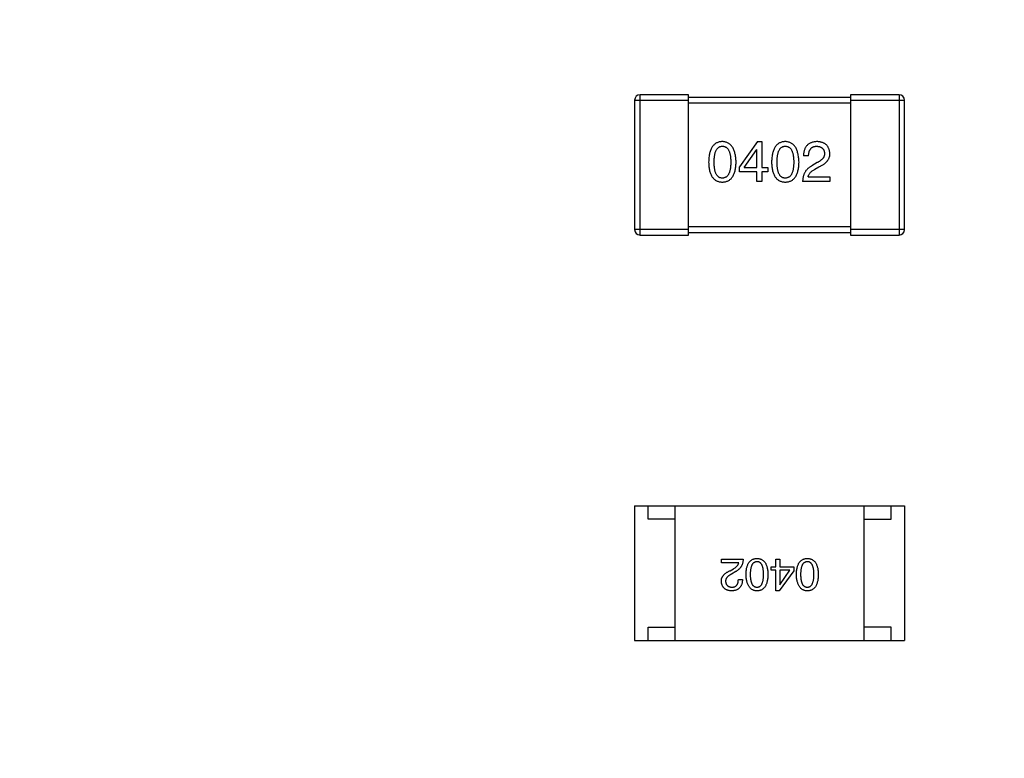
# Model space of a CAD drawing. Header units: millimetres. Extents: x 170 to 326, y 157 to 284.
# Tile 17 of 117: x 234.98 to 238.63, y 222.93 to 225.67. Entities that reach past the tile are written whole.
import ezdxf

# ---------------------------------------------------------------- set-up
doc = ezdxf.new("R2010")
doc.units = ezdxf.units.MM
doc.header["$LTSCALE"] = 30.734
doc.header["$PDMODE"] = 3
doc.header["$PDSIZE"] = 0.3125
doc.layers.get('0').update_dxf_attribs({"linetype": 'CONTINUOUS'})
doc.layers.get('Defpoints').update_dxf_attribs({"linetype": 'CONTINUOUS'})
doc.layers.add('dim', color=6, linetype='CONTINUOUS', lineweight=9)
doc.styles.add('Verdana', font='verdana.ttf', dxfattribs={"height": 2.5})
doc.dimstyles.new('aaaaaaaa 3.0', dxfattribs={"dimtxt": 2.5, "dimasz": 1.5, "dimexe": 1.25, "dimexo": 0.625, "dimtad": 1, "dimdec": 1, "dimzin": 9, "dimdsep": 46, "dimtxsty": 'Verdana', "dimcen": 0, "dimazin": 0, "dimtfac": 1, "dimtofl": 0, "dimtmove": 0, "dimatfit": 3, "dimfxl": 1, "dimlwd": 25, "dimlwe": 25, "dimarcsym": 0})

# ---------------------------------------------------------------- blocks, each defined once
blk = doc.blocks.new('*D18')
at = {"layer": 'Defpoints', "color": 0}
for p in [(225.3984, 231.6515), (245.3985, 231.6513), (245.3985, 205.6798)]:
    blk.add_point(p, dxfattribs=at)
at = {"layer": 'dim', "color": 0, "lineweight": 25}
for p, q in [((225.3984, 231.0265), (225.3984, 204.4298)), ((245.3985, 231.0263), (245.3985, 204.4298)), ((226.8984, 205.6798), (243.8985, 205.6798))]:
    blk.add_line(p, q, dxfattribs=at)
at = {"layer": 'dim', "color": 0}
for points in [[(226.8984, 205.9298), (226.8984, 205.4298), (225.3984, 205.6798)], [(243.8985, 205.4298), (243.8985, 205.9298), (245.3985, 205.6798)]]:
    blk.add_solid(points, dxfattribs=at)
at = {"layer": 'dim', "color": 0, "insert": (235.3985, 207.6069), "char_height": 2.5, "attachment_point": 5, "style": 'Verdana'}
blk.add_mtext('20', dxfattribs=at)

msp = doc.modelspace()

# ---------------------------------------------------------------- linework, layer by layer
at = {"linetype": 'Continuous'}
for p, q in [((237.2576, 225.3687), (237.2576, 224.8887)), ((237.2576, 225.3687), (237.4576, 225.3687)), ((237.2776, 224.8687), (237.2776, 225.3887)), ((237.4576, 225.3887), (237.2776, 225.3887)), ((237.4576, 224.8687), (237.4576, 225.3887)), ((238.0576, 225.3787), (237.4576, 225.3787)), ((237.4576, 225.3587), (238.0576, 225.3587)), ((238.0576, 225.3887), (238.0576, 224.8687)), ((238.2376, 225.3887), (238.0576, 225.3887)), ((238.0576, 225.3687), (238.2576, 225.3687)), ((238.2376, 225.3887), (238.2376, 224.8687)), ((238.2576, 224.8887), (238.2576, 225.3687)), ((237.7131, 225.215), (237.6459, 225.1215)), ((237.7131, 225.215), (237.7287, 225.215)), ((237.7287, 225.215), (237.7287, 225.1191)), ((237.6631, 225.1191), (237.7099, 225.1863)), ((237.7107, 225.1863), (237.7099, 225.1863)), ((237.7107, 225.1191), (237.7107, 225.1863)), ((237.902, 225.1617), (237.8832, 225.1617)), ((237.934, 225.1371), (237.9143, 225.1256)), ((237.6459, 225.1035), (237.6459, 225.1215)), ((237.7107, 225.1035), (237.6459, 225.1035)), ((237.6631, 225.1191), (237.7107, 225.1191)), ((237.7107, 225.0674), (237.7107, 225.1035)), ((237.7287, 225.1191), (237.7508, 225.1191)), ((237.7287, 225.1035), (237.7287, 225.0674)), ((237.7508, 225.1035), (237.7287, 225.1035)), ((237.7508, 225.1191), (237.7508, 225.1035)), ((237.925, 225.1125), (237.9405, 225.1215)), ((237.7287, 225.0674), (237.7107, 225.0674)), ((237.9807, 225.0674), (237.8799, 225.0674)), ((237.9004, 225.0846), (237.9807, 225.0846)), ((237.9807, 225.0846), (237.9807, 225.0674)), ((237.4576, 224.8887), (237.2576, 224.8887)), ((238.0576, 224.8987), (237.4576, 224.8987)), ((238.2576, 224.8887), (238.0576, 224.8887)), ((237.2776, 224.8687), (237.4576, 224.8687)), ((237.4576, 224.8787), (238.0576, 224.8787)), ((238.0576, 224.8687), (238.2376, 224.8687)), ((237.2575, 223.8661), (237.2575, 223.3661)), ((237.2575, 223.8661), (238.2575, 223.8661)), ((237.3075, 223.8161), (237.3075, 223.8661)), ((237.4075, 223.3661), (237.4075, 223.8661)), ((238.1075, 223.3661), (238.1075, 223.8661)), ((238.2075, 223.8161), (238.2075, 223.8661)), ((238.2575, 223.8661), (238.2575, 223.3661)), ((237.4075, 223.8161), (237.3075, 223.8161)), ((238.1075, 223.8161), (238.2075, 223.8161)), ((237.579, 223.6547), (237.579, 223.6685)), ((237.579, 223.6685), (237.6596, 223.6685)), ((237.6432, 223.6547), (237.579, 223.6547)), ((237.7806, 223.6396), (237.7806, 223.6685)), ((237.7806, 223.6685), (237.795, 223.6685)), ((237.795, 223.6685), (237.795, 223.6396)), ((237.6111, 223.6252), (237.6236, 223.6324)), ((237.6321, 223.6219), (237.6164, 223.6127)), ((237.7629, 223.6271), (237.7629, 223.6396)), ((237.7629, 223.6396), (237.7806, 223.6396)), ((237.7806, 223.6271), (237.7629, 223.6271)), ((237.7806, 223.5504), (237.7806, 223.6271)), ((237.8468, 223.6252), (237.793, 223.5504)), ((237.795, 223.6396), (237.8468, 223.6396)), ((237.795, 223.6271), (237.795, 223.5734)), ((237.833, 223.6271), (237.795, 223.6271)), ((237.7957, 223.5734), (237.833, 223.6271)), ((237.8468, 223.6396), (237.8468, 223.6252)), ((237.6419, 223.5931), (237.657, 223.5931)), ((237.795, 223.5734), (237.7957, 223.5734)), ((237.793, 223.5504), (237.7806, 223.5504)), ((237.3075, 223.3661), (237.3075, 223.4161)), ((237.3075, 223.4161), (237.4075, 223.4161)), ((238.2075, 223.4161), (238.1075, 223.4161)), ((238.2075, 223.3661), (238.2075, 223.4161)), ((237.2575, 223.3661), (238.2575, 223.3661))]:
    msp.add_line(p, q, dxfattribs=at)
for centre, start, end in [((237.2776, 225.3687), 90, 180), ((238.2376, 225.3687), 0, 90), ((237.2776, 224.8887), 180, 270), ((238.2376, 224.8887), 270, 0)]:
    msp.add_arc(centre, 0.02, start, end, dxfattribs=at)
for points, knots in [([(237.5826, 225.215), (237.5806, 225.2149), (237.5767, 225.2147), (237.5711, 225.2137), (237.5659, 225.2121), (237.561, 225.21), (237.5564, 225.2073), (237.5523, 225.2039), (237.5486, 225.2), (237.5452, 225.1955), (237.5422, 225.1904), (237.5396, 225.1847), (237.5373, 225.1785), (237.5355, 225.1716), (237.534, 225.1642), (237.5329, 225.1563), (237.5321, 225.1477), (237.5319, 225.1418), (237.5318, 225.1387)], [0, 0, 0, 0, 0.057911, 0.113262, 0.165956, 0.217443, 0.268511, 0.319665, 0.372, 0.426129, 0.483365, 0.543779, 0.607756, 0.676562, 0.749704, 0.827713, 0.911177, 1, 1, 1, 1]), ([(237.6334, 225.1387), (237.6333, 225.1418), (237.6331, 225.1476), (237.6322, 225.1561), (237.631, 225.164), (237.6295, 225.1713), (237.6276, 225.1781), (237.6253, 225.1843), (237.6227, 225.19), (237.6196, 225.1951), (237.6163, 225.1996), (237.6125, 225.2035), (237.6084, 225.2069), (237.604, 225.2097), (237.5991, 225.2119), (237.594, 225.2135), (237.5884, 225.2146), (237.5846, 225.2148), (237.5826, 225.215)], [0, 0, 0, 0, 0.088475, 0.171606, 0.249595, 0.322626, 0.391327, 0.455765, 0.516374, 0.573675, 0.628522, 0.681161, 0.732559, 0.783563, 0.83504, 0.887639, 0.942585, 1, 1, 1, 1]), ([(237.8158, 225.215), (237.8138, 225.2149), (237.8099, 225.2147), (237.8043, 225.2137), (237.799, 225.2121), (237.7941, 225.21), (237.7896, 225.2073), (237.7855, 225.2039), (237.7817, 225.2), (237.7784, 225.1955), (237.7753, 225.1904), (237.7727, 225.1847), (237.7705, 225.1785), (237.7686, 225.1716), (237.7671, 225.1642), (237.766, 225.1563), (237.7653, 225.1477), (237.7651, 225.1418), (237.765, 225.1387)], [0, 0, 0, 0, 0.057911, 0.113262, 0.165956, 0.217443, 0.268511, 0.319665, 0.372, 0.426129, 0.483365, 0.543779, 0.607756, 0.676562, 0.749704, 0.827713, 0.911177, 1, 1, 1, 1]), ([(237.8666, 225.1387), (237.8665, 225.1418), (237.8662, 225.1476), (237.8653, 225.1561), (237.8641, 225.164), (237.8626, 225.1713), (237.8607, 225.1781), (237.8584, 225.1843), (237.8558, 225.19), (237.8528, 225.1951), (237.8494, 225.1996), (237.8457, 225.2035), (237.8416, 225.2069), (237.8371, 225.2097), (237.8323, 225.2119), (237.8271, 225.2135), (237.8216, 225.2146), (237.8177, 225.2148), (237.8158, 225.215)], [0, 0, 0, 0, 0.088475, 0.171606, 0.249595, 0.322626, 0.391327, 0.455765, 0.516374, 0.573675, 0.628522, 0.681161, 0.732559, 0.783563, 0.83504, 0.887639, 0.942585, 1, 1, 1, 1]), ([(237.934, 225.215), (237.932, 225.2149), (237.928, 225.2147), (237.9223, 225.2139), (237.917, 225.2127), (237.9121, 225.2111), (237.9076, 225.2091), (237.9034, 225.2068), (237.8996, 225.2041), (237.8962, 225.2009), (237.8932, 225.1973), (237.8906, 225.1934), (237.8884, 225.1891), (237.8866, 225.1843), (237.8851, 225.1792), (237.884, 225.1737), (237.8834, 225.1678), (237.8832, 225.1638), (237.8832, 225.1617)], [0, 0, 0, 0, 0.07282, 0.141057, 0.2062, 0.267672, 0.326735, 0.383519, 0.439188, 0.494454, 0.549628, 0.605958, 0.66397, 0.72402, 0.787502, 0.854127, 0.925065, 1, 1, 1, 1]), ([(237.9807, 225.1707), (237.9806, 225.1724), (237.9803, 225.1757), (237.9795, 225.1805), (237.9784, 225.185), (237.9769, 225.1891), (237.9752, 225.193), (237.9731, 225.1966), (237.9706, 225.1998), (237.9679, 225.2027), (237.9647, 225.2053), (237.9613, 225.2077), (237.9576, 225.2097), (237.9535, 225.2114), (237.949, 225.2127), (237.9443, 225.2138), (237.9393, 225.2146), (237.9358, 225.2148), (237.934, 225.215)], [0, 0, 0, 0, 0.070688, 0.137741, 0.201612, 0.262778, 0.321223, 0.378455, 0.434411, 0.490146, 0.546362, 0.603392, 0.662208, 0.723401, 0.787372, 0.85442, 0.925153, 1, 1, 1, 1]), ([(237.5523, 225.1387), (237.5523, 225.1411), (237.5524, 225.1457), (237.5527, 225.1524), (237.5533, 225.1587), (237.5541, 225.1644), (237.5552, 225.1697), (237.5564, 225.1746), (237.558, 225.179), (237.5598, 225.1829), (237.5618, 225.1864), (237.564, 225.1895), (237.5665, 225.192), (237.5693, 225.1941), (237.5723, 225.1958), (237.5755, 225.1969), (237.579, 225.1976), (237.5814, 225.1977), (237.5826, 225.1978)], [0, 0, 0, 0, 0.096452, 0.187278, 0.271765, 0.350519, 0.423437, 0.491321, 0.554011, 0.612224, 0.666281, 0.717003, 0.764884, 0.811423, 0.856783, 0.902993, 0.950236, 1, 1, 1, 1]), ([(237.5826, 225.1978), (237.5839, 225.1977), (237.5863, 225.1976), (237.5899, 225.1969), (237.5932, 225.1958), (237.5963, 225.1941), (237.5991, 225.192), (237.6017, 225.1895), (237.604, 225.1864), (237.6061, 225.183), (237.6079, 225.179), (237.6095, 225.1746), (237.6108, 225.1697), (237.6119, 225.1644), (237.6127, 225.1587), (237.6133, 225.1524), (237.6137, 225.1457), (237.6137, 225.1411), (237.6138, 225.1387)], [0, 0, 0, 0, 0.050604, 0.098688, 0.145699, 0.191791, 0.238625, 0.286717, 0.337546, 0.391814, 0.449755, 0.512106, 0.579685, 0.652048, 0.730262, 0.814146, 0.904281, 1, 1, 1, 1]), ([(237.7854, 225.1387), (237.7855, 225.1411), (237.7855, 225.1457), (237.7859, 225.1524), (237.7864, 225.1587), (237.7872, 225.1644), (237.7884, 225.1697), (237.7896, 225.1746), (237.7911, 225.179), (237.7929, 225.1829), (237.7949, 225.1864), (237.7972, 225.1895), (237.7997, 225.192), (237.8024, 225.1941), (237.8054, 225.1958), (237.8087, 225.1969), (237.8122, 225.1976), (237.8145, 225.1977), (237.8158, 225.1978)], [0, 0, 0, 0, 0.096452, 0.187278, 0.271765, 0.350519, 0.423437, 0.491321, 0.554011, 0.612224, 0.666281, 0.717003, 0.764884, 0.811423, 0.856783, 0.902993, 0.950236, 1, 1, 1, 1]), ([(237.8158, 225.1978), (237.817, 225.1977), (237.8195, 225.1976), (237.8231, 225.1969), (237.8264, 225.1958), (237.8295, 225.1941), (237.8323, 225.192), (237.8349, 225.1895), (237.8372, 225.1864), (237.8393, 225.183), (237.8411, 225.179), (237.8426, 225.1746), (237.844, 225.1697), (237.8451, 225.1644), (237.8459, 225.1587), (237.8465, 225.1524), (237.8469, 225.1457), (237.8469, 225.1411), (237.8469, 225.1387)], [0, 0, 0, 0, 0.050604, 0.098688, 0.145699, 0.191791, 0.238625, 0.286717, 0.337546, 0.391814, 0.449755, 0.512106, 0.579685, 0.652048, 0.730262, 0.814146, 0.904281, 1, 1, 1, 1]), ([(237.902, 225.1617), (237.9021, 225.1631), (237.9022, 225.166), (237.9026, 225.1701), (237.9032, 225.1739), (237.9041, 225.1774), (237.9052, 225.1807), (237.9065, 225.1836), (237.908, 225.1863), (237.9098, 225.1887), (237.9117, 225.1909), (237.9139, 225.1927), (237.9163, 225.1943), (237.9189, 225.1956), (237.9218, 225.1965), (237.9248, 225.1972), (237.9281, 225.1977), (237.9304, 225.1977), (237.9315, 225.1978)], [0, 0, 0, 0, 0.082594, 0.15978, 0.232961, 0.301462, 0.365595, 0.426678, 0.484662, 0.540809, 0.595146, 0.648401, 0.702272, 0.757102, 0.813447, 0.872233, 0.934055, 1, 1, 1, 1]), ([(237.9315, 225.1978), (237.9327, 225.1977), (237.9348, 225.1976), (237.938, 225.1972), (237.941, 225.1966), (237.9438, 225.1959), (237.9464, 225.1949), (237.9487, 225.1937), (237.9509, 225.1924), (237.9529, 225.1908), (237.9546, 225.1891), (237.9562, 225.1871), (237.9575, 225.185), (237.9586, 225.1827), (237.9595, 225.1802), (237.9603, 225.1775), (237.9608, 225.1746), (237.961, 225.1725), (237.961, 225.1715)], [0, 0, 0, 0, 0.076112, 0.148436, 0.216883, 0.281466, 0.34298, 0.402356, 0.459881, 0.51546, 0.571111, 0.62658, 0.683162, 0.741007, 0.801404, 0.863825, 0.930544, 1, 1, 1, 1]), ([(237.5318, 225.1387), (237.5319, 225.1358), (237.5321, 225.1301), (237.5329, 225.1218), (237.534, 225.1141), (237.5355, 225.1069), (237.5373, 225.1003), (237.5396, 225.0942), (237.5422, 225.0887), (237.5452, 225.0838), (237.5486, 225.0794), (237.5523, 225.0757), (237.5565, 225.0724), (237.561, 225.0698), (237.5659, 225.0677), (237.5711, 225.0662), (237.5768, 225.0652), (237.5806, 225.0651), (237.5826, 225.065)], [0, 0, 0, 0, 0.087693, 0.170223, 0.247496, 0.319826, 0.387768, 0.451403, 0.511459, 0.568358, 0.622671, 0.675251, 0.726739, 0.778422, 0.830759, 0.884394, 0.940865, 1, 1, 1, 1]), ([(237.5826, 225.0797), (237.5814, 225.0798), (237.579, 225.0799), (237.5755, 225.0805), (237.5723, 225.0817), (237.5693, 225.0834), (237.5665, 225.0854), (237.564, 225.088), (237.5618, 225.091), (237.5598, 225.0945), (237.558, 225.0985), (237.5564, 225.1029), (237.5552, 225.1077), (237.5541, 225.113), (237.5533, 225.1188), (237.5527, 225.125), (237.5524, 225.1317), (237.5523, 225.1364), (237.5523, 225.1387)], [0, 0, 0, 0, 0.049766, 0.097012, 0.143225, 0.188786, 0.235079, 0.282962, 0.333687, 0.387747, 0.445963, 0.508657, 0.576545, 0.649868, 0.72822, 0.812712, 0.903543, 1, 1, 1, 1]), ([(237.5826, 225.065), (237.5846, 225.0651), (237.5885, 225.0652), (237.5941, 225.0662), (237.5994, 225.0677), (237.6043, 225.0698), (237.6088, 225.0724), (237.6129, 225.0757), (237.6167, 225.0795), (237.6201, 225.0838), (237.623, 225.0888), (237.6256, 225.0942), (237.6279, 225.1003), (237.6298, 225.1069), (237.6313, 225.1141), (237.6324, 225.1218), (237.6331, 225.1301), (237.6333, 225.1358), (237.6334, 225.1387)], [0, 0, 0, 0, 0.059134, 0.115603, 0.169236, 0.221572, 0.273254, 0.32474, 0.377319, 0.431815, 0.488555, 0.548609, 0.612242, 0.680182, 0.75251, 0.829782, 0.91231, 1, 1, 1, 1]), ([(237.6138, 225.1387), (237.6137, 225.1364), (237.6137, 225.1318), (237.6133, 225.1252), (237.6127, 225.1191), (237.6119, 225.1134), (237.6108, 225.1081), (237.6095, 225.1032), (237.6079, 225.0989), (237.6061, 225.0949), (237.604, 225.0914), (237.6017, 225.0884), (237.5991, 225.0858), (237.5963, 225.0837), (237.5932, 225.082), (237.5899, 225.0807), (237.5863, 225.08), (237.5839, 225.0798), (237.5826, 225.0797)], [0, 0, 0, 0, 0.094834, 0.184067, 0.267029, 0.344713, 0.417334, 0.484367, 0.546941, 0.604717, 0.65953, 0.710539, 0.759381, 0.806382, 0.853027, 0.900623, 0.949121, 1, 1, 1, 1]), ([(237.765, 225.1387), (237.7651, 225.1358), (237.7653, 225.1301), (237.766, 225.1218), (237.7671, 225.1141), (237.7686, 225.1069), (237.7705, 225.1003), (237.7727, 225.0942), (237.7753, 225.0887), (237.7784, 225.0838), (237.7817, 225.0794), (237.7855, 225.0757), (237.7896, 225.0724), (237.7941, 225.0698), (237.799, 225.0677), (237.8043, 225.0662), (237.8099, 225.0652), (237.8138, 225.0651), (237.8158, 225.065)], [0, 0, 0, 0, 0.087693, 0.170223, 0.247496, 0.319826, 0.387768, 0.451403, 0.511459, 0.568358, 0.622671, 0.675251, 0.726739, 0.778422, 0.830759, 0.884394, 0.940865, 1, 1, 1, 1]), ([(237.8158, 225.0797), (237.8145, 225.0798), (237.8122, 225.0799), (237.8087, 225.0805), (237.8054, 225.0817), (237.8025, 225.0834), (237.7997, 225.0854), (237.7972, 225.088), (237.7949, 225.091), (237.7929, 225.0945), (237.7911, 225.0985), (237.7896, 225.1029), (237.7884, 225.1077), (237.7872, 225.113), (237.7864, 225.1188), (237.7859, 225.125), (237.7855, 225.1317), (237.7855, 225.1364), (237.7854, 225.1387)], [0, 0, 0, 0, 0.049766, 0.097012, 0.143225, 0.188786, 0.235079, 0.282962, 0.333687, 0.387747, 0.445963, 0.508657, 0.576545, 0.649868, 0.72822, 0.812712, 0.903543, 1, 1, 1, 1]), ([(237.8469, 225.1387), (237.8469, 225.1364), (237.8469, 225.1318), (237.8465, 225.1252), (237.8459, 225.1191), (237.845, 225.1134), (237.844, 225.1081), (237.8426, 225.1032), (237.8411, 225.0989), (237.8392, 225.0949), (237.8372, 225.0914), (237.8348, 225.0884), (237.8323, 225.0858), (237.8295, 225.0837), (237.8264, 225.082), (237.8231, 225.0807), (237.8195, 225.08), (237.817, 225.0798), (237.8158, 225.0797)], [0, 0, 0, 0, 0.094834, 0.184067, 0.267029, 0.344713, 0.417334, 0.484367, 0.546941, 0.604717, 0.65953, 0.710539, 0.759381, 0.806382, 0.853027, 0.900623, 0.949121, 1, 1, 1, 1]), ([(237.8158, 225.065), (237.8178, 225.0651), (237.8216, 225.0652), (237.8273, 225.0662), (237.8325, 225.0677), (237.8374, 225.0698), (237.8419, 225.0724), (237.8461, 225.0757), (237.8498, 225.0795), (237.8532, 225.0838), (237.8562, 225.0888), (237.8588, 225.0942), (237.861, 225.1003), (237.8629, 225.1069), (237.8644, 225.1141), (237.8655, 225.1218), (237.8663, 225.1301), (237.8665, 225.1358), (237.8666, 225.1387)], [0, 0, 0, 0, 0.059134, 0.115603, 0.169236, 0.221572, 0.273254, 0.32474, 0.377319, 0.431815, 0.488555, 0.548609, 0.612242, 0.680182, 0.75251, 0.829782, 0.91231, 1, 1, 1, 1]), ([(237.961, 225.1715), (237.9611, 225.1707), (237.9612, 225.1691), (237.961, 225.1667), (237.9606, 225.1643), (237.96, 225.162), (237.9591, 225.1597), (237.958, 225.1574), (237.9567, 225.1552), (237.9551, 225.153), (237.9533, 225.1509), (237.9512, 225.1488), (237.9489, 225.1468), (237.9464, 225.1447), (237.9436, 225.1428), (237.9407, 225.1408), (237.9374, 225.1389), (237.9351, 225.1377), (237.934, 225.1371)], [0, 0, 0, 0, 0.052237, 0.103888, 0.155485, 0.207395, 0.259864, 0.31356, 0.369176, 0.4266, 0.486836, 0.550048, 0.61567, 0.685271, 0.75824, 0.834614, 0.915635, 1, 1, 1, 1]), ([(237.9405, 225.1215), (237.9422, 225.1223), (237.9456, 225.1238), (237.9503, 225.1263), (237.9546, 225.1289), (237.9587, 225.1316), (237.9624, 225.1343), (237.9658, 225.1372), (237.9688, 225.1401), (237.9715, 225.1432), (237.9739, 225.1463), (237.9759, 225.1495), (237.9775, 225.1528), (237.9789, 225.1562), (237.9798, 225.1597), (237.9805, 225.1633), (237.9808, 225.167), (237.9807, 225.1695), (237.9807, 225.1707)], [0, 0, 0, 0, 0.082731, 0.161257, 0.236138, 0.307554, 0.375712, 0.440848, 0.502916, 0.562567, 0.619798, 0.675716, 0.73039, 0.78386, 0.837315, 0.890547, 0.944917, 1, 1, 1, 1]), ([(237.9143, 225.1256), (237.9129, 225.1249), (237.9102, 225.1234), (237.9064, 225.1208), (237.9028, 225.1182), (237.8996, 225.1153), (237.8965, 225.1122), (237.8937, 225.109), (237.8911, 225.1057), (237.8889, 225.1021), (237.8868, 225.0983), (237.8851, 225.0944), (237.8835, 225.0904), (237.8823, 225.0861), (237.8813, 225.0817), (237.8806, 225.0771), (237.8801, 225.0723), (237.88, 225.0691), (237.8799, 225.0674)], [0, 0, 0, 0, 0.065828, 0.130094, 0.192451, 0.254037, 0.313974, 0.373757, 0.433048, 0.492243, 0.551902, 0.611758, 0.672678, 0.734814, 0.798569, 0.863693, 0.930488, 1, 1, 1, 1]), ([(237.9004, 225.0846), (237.9006, 225.0859), (237.9012, 225.0886), (237.9028, 225.0923), (237.905, 225.096), (237.9078, 225.0995), (237.9112, 225.103), (237.9152, 225.1063), (237.9198, 225.1095), (237.9232, 225.1115), (237.925, 225.1125)], [0, 0, 0, 0, 0.103034, 0.208166, 0.318255, 0.434664, 0.559728, 0.695394, 0.841708, 1, 1, 1, 1]), ([(237.6236, 223.6324), (237.625, 223.6332), (237.6277, 223.6348), (237.6314, 223.6374), (237.6346, 223.64), (237.6373, 223.6428), (237.6396, 223.6456), (237.6413, 223.6485), (237.6426, 223.6516), (237.643, 223.6537), (237.6432, 223.6547)], [0, 0, 0, 0, 0.158292, 0.304606, 0.440272, 0.565336, 0.681745, 0.791834, 0.896966, 1, 1, 1, 1]), ([(237.6596, 223.6685), (237.6596, 223.6671), (237.6595, 223.6646), (237.6591, 223.6607), (237.6585, 223.6571), (237.6577, 223.6535), (237.6567, 223.6501), (237.6555, 223.6469), (237.6541, 223.6437), (237.6525, 223.6407), (237.6506, 223.6379), (237.6486, 223.6352), (237.6464, 223.6326), (237.6439, 223.6302), (237.6413, 223.6279), (237.6384, 223.6257), (237.6353, 223.6237), (237.6332, 223.6225), (237.6321, 223.6219)], [0, 0, 0, 0, 0.069512, 0.136307, 0.201431, 0.265186, 0.327322, 0.388242, 0.448098, 0.507757, 0.566952, 0.626243, 0.686026, 0.745963, 0.807549, 0.869906, 0.934172, 1, 1, 1, 1]), ([(237.6703, 223.6114), (237.6704, 223.6138), (237.6705, 223.6183), (237.6711, 223.625), (237.672, 223.6312), (237.6732, 223.6369), (237.6747, 223.6422), (237.6765, 223.647), (237.6786, 223.6514), (237.681, 223.6553), (237.6837, 223.6588), (237.6867, 223.6619), (237.69, 223.6645), (237.6936, 223.6666), (237.6975, 223.6682), (237.7017, 223.6695), (237.7062, 223.6702), (237.7093, 223.6704), (237.7109, 223.6704)], [0, 0, 0, 0, 0.08769, 0.170218, 0.24749, 0.319818, 0.387758, 0.451391, 0.511445, 0.568185, 0.622681, 0.67526, 0.726746, 0.778428, 0.830764, 0.884397, 0.940866, 1, 1, 1, 1]), ([(237.7109, 223.6586), (237.7099, 223.6586), (237.708, 223.6584), (237.7051, 223.6578), (237.7024, 223.6568), (237.7, 223.6555), (237.6977, 223.6538), (237.6957, 223.6517), (237.6938, 223.6492), (237.6921, 223.6465), (237.6907, 223.6433), (237.6894, 223.6398), (237.6884, 223.6359), (237.6875, 223.6317), (237.6868, 223.6271), (237.6864, 223.6222), (237.6861, 223.6169), (237.686, 223.6133), (237.686, 223.6114)], [0, 0, 0, 0, 0.050879, 0.099377, 0.146973, 0.193618, 0.240619, 0.289461, 0.34047, 0.395283, 0.453059, 0.515633, 0.582666, 0.655287, 0.732971, 0.815933, 0.905166, 1, 1, 1, 1]), ([(237.7109, 223.6704), (237.7125, 223.6704), (237.7156, 223.6702), (237.7201, 223.6695), (237.7243, 223.6682), (237.7282, 223.6666), (237.7319, 223.6645), (237.7352, 223.6619), (237.7382, 223.6588), (237.7408, 223.6553), (237.7433, 223.6514), (237.7453, 223.647), (237.7471, 223.6422), (237.7486, 223.6369), (237.7499, 223.6312), (237.7507, 223.625), (237.7513, 223.6183), (237.7515, 223.6138), (237.7516, 223.6114)], [0, 0, 0, 0, 0.059135, 0.115606, 0.169241, 0.221578, 0.273261, 0.324749, 0.377329, 0.431642, 0.488541, 0.548597, 0.612232, 0.680174, 0.752504, 0.829777, 0.912307, 1, 1, 1, 1]), ([(237.7352, 223.6114), (237.7352, 223.6133), (237.7351, 223.617), (237.7348, 223.6224), (237.7344, 223.6273), (237.7338, 223.632), (237.7329, 223.6362), (237.7319, 223.6401), (237.7306, 223.6436), (237.7292, 223.6468), (237.7276, 223.6496), (237.7258, 223.652), (237.7238, 223.654), (237.7216, 223.6557), (237.7192, 223.6571), (237.7166, 223.658), (237.7138, 223.6585), (237.7119, 223.6586), (237.7109, 223.6586)], [0, 0, 0, 0, 0.096457, 0.187288, 0.27178, 0.350132, 0.423455, 0.491343, 0.554037, 0.612253, 0.666313, 0.717038, 0.764921, 0.811214, 0.856775, 0.902988, 0.950234, 1, 1, 1, 1]), ([(237.8568, 223.6114), (237.8569, 223.6138), (237.857, 223.6183), (237.8576, 223.625), (237.8585, 223.6312), (237.8597, 223.6369), (237.8612, 223.6422), (237.863, 223.647), (237.8651, 223.6514), (237.8675, 223.6553), (237.8702, 223.6588), (237.8732, 223.6619), (237.8765, 223.6645), (237.8801, 223.6666), (237.884, 223.6682), (237.8882, 223.6695), (237.8928, 223.6702), (237.8959, 223.6704), (237.8974, 223.6704)], [0, 0, 0, 0, 0.08769, 0.170218, 0.24749, 0.319818, 0.387758, 0.451391, 0.511445, 0.568185, 0.622681, 0.67526, 0.726746, 0.778428, 0.830764, 0.884397, 0.940866, 1, 1, 1, 1]), ([(237.8974, 223.6586), (237.8964, 223.6586), (237.8945, 223.6584), (237.8916, 223.6578), (237.889, 223.6568), (237.8865, 223.6555), (237.8842, 223.6538), (237.8822, 223.6517), (237.8803, 223.6492), (237.8787, 223.6465), (237.8772, 223.6433), (237.876, 223.6398), (237.8749, 223.6359), (237.874, 223.6317), (237.8734, 223.6271), (237.8729, 223.6222), (237.8726, 223.6169), (237.8725, 223.6133), (237.8725, 223.6114)], [0, 0, 0, 0, 0.050879, 0.099377, 0.146973, 0.193618, 0.240619, 0.289461, 0.34047, 0.395283, 0.453059, 0.515633, 0.582666, 0.655287, 0.732971, 0.815933, 0.905166, 1, 1, 1, 1]), ([(237.8974, 223.6704), (237.899, 223.6704), (237.9021, 223.6702), (237.9066, 223.6695), (237.9108, 223.6682), (237.9148, 223.6666), (237.9184, 223.6645), (237.9217, 223.6619), (237.9247, 223.6588), (237.9274, 223.6553), (237.9298, 223.6514), (237.9319, 223.647), (237.9337, 223.6422), (237.9352, 223.6369), (237.9364, 223.6312), (237.9372, 223.625), (237.9379, 223.6183), (237.938, 223.6138), (237.9381, 223.6114)], [0, 0, 0, 0, 0.059135, 0.115606, 0.169241, 0.221578, 0.273261, 0.324749, 0.377329, 0.431642, 0.488541, 0.548597, 0.612232, 0.680174, 0.752504, 0.829777, 0.912307, 1, 1, 1, 1]), ([(237.9217, 223.6114), (237.9217, 223.6133), (237.9217, 223.617), (237.9214, 223.6224), (237.9209, 223.6273), (237.9203, 223.632), (237.9194, 223.6362), (237.9184, 223.6401), (237.9172, 223.6436), (237.9157, 223.6468), (237.9141, 223.6496), (237.9123, 223.652), (237.9103, 223.654), (237.9081, 223.6557), (237.9057, 223.6571), (237.9031, 223.658), (237.9003, 223.6585), (237.8984, 223.6586), (237.8974, 223.6586)], [0, 0, 0, 0, 0.096457, 0.187288, 0.27178, 0.350132, 0.423455, 0.491343, 0.554037, 0.612253, 0.666313, 0.717038, 0.764921, 0.811214, 0.856775, 0.902988, 0.950234, 1, 1, 1, 1]), ([(237.579, 223.5858), (237.579, 223.5868), (237.5789, 223.5888), (237.5791, 223.5918), (237.5797, 223.5946), (237.5804, 223.5974), (237.5815, 223.6001), (237.5829, 223.6028), (237.5845, 223.6054), (237.5864, 223.6079), (237.5885, 223.6103), (237.5909, 223.6126), (237.5936, 223.6149), (237.5966, 223.6171), (237.5998, 223.6193), (237.6033, 223.6213), (237.6071, 223.6233), (237.6098, 223.6246), (237.6111, 223.6252)], [0, 0, 0, 0, 0.055083, 0.109453, 0.162685, 0.21614, 0.26961, 0.324284, 0.380202, 0.437433, 0.497084, 0.559152, 0.624288, 0.692446, 0.763862, 0.838743, 0.917269, 1, 1, 1, 1]), ([(237.6164, 223.6127), (237.6154, 223.6122), (237.6136, 223.6113), (237.611, 223.6098), (237.6086, 223.6082), (237.6064, 223.6066), (237.6044, 223.605), (237.6026, 223.6034), (237.6009, 223.6017), (237.5995, 223.6), (237.5982, 223.5982), (237.5971, 223.5965), (237.5963, 223.5947), (237.5955, 223.5928), (237.5951, 223.5909), (237.5947, 223.589), (237.5946, 223.5871), (237.5947, 223.5858), (237.5947, 223.5852)], [0, 0, 0, 0, 0.084365, 0.165386, 0.24176, 0.314729, 0.38433, 0.449952, 0.513164, 0.5734, 0.630824, 0.68644, 0.740136, 0.792605, 0.844515, 0.896112, 0.947763, 1, 1, 1, 1]), ([(237.7109, 223.5504), (237.7094, 223.5505), (237.7063, 223.5507), (237.7019, 223.5516), (237.6977, 223.5529), (237.6938, 223.5546), (237.6903, 223.5569), (237.687, 223.5596), (237.684, 223.5627), (237.6813, 223.5663), (237.6789, 223.5704), (237.6768, 223.5749), (237.675, 223.5799), (237.6735, 223.5853), (237.6722, 223.5912), (237.6713, 223.5975), (237.6706, 223.6043), (237.6704, 223.609), (237.6703, 223.6114)], [0, 0, 0, 0, 0.057415, 0.112361, 0.16496, 0.216437, 0.267441, 0.318839, 0.371478, 0.426325, 0.483626, 0.544235, 0.608673, 0.677374, 0.750405, 0.828394, 0.911525, 1, 1, 1, 1]), ([(237.686, 223.6114), (237.686, 223.6095), (237.6861, 223.6058), (237.6864, 223.6005), (237.6868, 223.5955), (237.6875, 223.5909), (237.6884, 223.5866), (237.6894, 223.5827), (237.6907, 223.5792), (237.6921, 223.576), (237.6938, 223.5733), (237.6957, 223.5708), (237.6977, 223.5688), (237.7, 223.5671), (237.7024, 223.5658), (237.7051, 223.5649), (237.708, 223.5643), (237.7099, 223.5642), (237.7109, 223.5642)], [0, 0, 0, 0, 0.095719, 0.185854, 0.269738, 0.347952, 0.420315, 0.487894, 0.550245, 0.608186, 0.662454, 0.713283, 0.761375, 0.808209, 0.854301, 0.901312, 0.949396, 1, 1, 1, 1]), ([(237.7109, 223.5642), (237.7119, 223.5642), (237.7138, 223.5643), (237.7166, 223.5649), (237.7192, 223.5658), (237.7216, 223.5671), (237.7238, 223.5688), (237.7258, 223.5708), (237.7276, 223.5733), (237.7292, 223.5761), (237.7306, 223.5792), (237.7319, 223.5827), (237.7329, 223.5866), (237.7338, 223.5908), (237.7344, 223.5955), (237.7348, 223.6005), (237.7351, 223.6058), (237.7352, 223.6095), (237.7352, 223.6114)], [0, 0, 0, 0, 0.049764, 0.097007, 0.143217, 0.188577, 0.235116, 0.282997, 0.333719, 0.387776, 0.445989, 0.508679, 0.576563, 0.649481, 0.728235, 0.812722, 0.903548, 1, 1, 1, 1]), ([(237.7516, 223.6114), (237.7515, 223.609), (237.7513, 223.6042), (237.7507, 223.5974), (237.7499, 223.591), (237.7486, 223.5851), (237.7472, 223.5796), (237.7453, 223.5746), (237.7433, 223.5701), (237.7409, 223.566), (237.7382, 223.5624), (237.7352, 223.5593), (237.7319, 223.5566), (237.7283, 223.5544), (237.7243, 223.5527), (237.7201, 223.5514), (237.7156, 223.5506), (237.7125, 223.5505), (237.7109, 223.5504)], [0, 0, 0, 0, 0.088823, 0.172287, 0.250296, 0.323438, 0.392244, 0.456221, 0.516635, 0.573871, 0.628, 0.680335, 0.731489, 0.782557, 0.834044, 0.886738, 0.942089, 1, 1, 1, 1]), ([(237.8974, 223.5504), (237.8959, 223.5505), (237.8928, 223.5507), (237.8884, 223.5516), (237.8842, 223.5529), (237.8804, 223.5546), (237.8768, 223.5569), (237.8735, 223.5596), (237.8705, 223.5627), (237.8678, 223.5663), (237.8654, 223.5704), (237.8633, 223.5749), (237.8615, 223.5799), (237.86, 223.5853), (237.8588, 223.5912), (237.8578, 223.5975), (237.8571, 223.6043), (237.8569, 223.609), (237.8568, 223.6114)], [0, 0, 0, 0, 0.057415, 0.112361, 0.16496, 0.216437, 0.267441, 0.318839, 0.371478, 0.426325, 0.483626, 0.544235, 0.608673, 0.677374, 0.750405, 0.828394, 0.911525, 1, 1, 1, 1]), ([(237.8725, 223.6114), (237.8725, 223.6095), (237.8726, 223.6058), (237.8729, 223.6005), (237.8734, 223.5955), (237.874, 223.5909), (237.8749, 223.5866), (237.8759, 223.5827), (237.8772, 223.5792), (237.8787, 223.576), (237.8803, 223.5733), (237.8822, 223.5708), (237.8843, 223.5688), (237.8865, 223.5671), (237.889, 223.5658), (237.8916, 223.5649), (237.8945, 223.5643), (237.8964, 223.5642), (237.8974, 223.5642)], [0, 0, 0, 0, 0.095719, 0.185854, 0.269738, 0.347952, 0.420315, 0.487894, 0.550245, 0.608186, 0.662454, 0.713283, 0.761375, 0.808209, 0.854301, 0.901312, 0.949396, 1, 1, 1, 1]), ([(237.8974, 223.5642), (237.8984, 223.5642), (237.9003, 223.5643), (237.9031, 223.5649), (237.9057, 223.5658), (237.9081, 223.5671), (237.9103, 223.5688), (237.9123, 223.5708), (237.9141, 223.5733), (237.9157, 223.5761), (237.9172, 223.5792), (237.9184, 223.5827), (237.9194, 223.5866), (237.9203, 223.5908), (237.9209, 223.5955), (237.9214, 223.6005), (237.9217, 223.6058), (237.9217, 223.6095), (237.9217, 223.6114)], [0, 0, 0, 0, 0.049764, 0.097007, 0.143217, 0.188577, 0.235116, 0.282997, 0.333719, 0.387776, 0.445989, 0.508679, 0.576563, 0.649481, 0.728235, 0.812722, 0.903548, 1, 1, 1, 1]), ([(237.9381, 223.6114), (237.938, 223.609), (237.9379, 223.6042), (237.9372, 223.5974), (237.9364, 223.591), (237.9352, 223.5851), (237.9337, 223.5796), (237.9319, 223.5746), (237.9298, 223.5701), (237.9274, 223.566), (237.9247, 223.5624), (237.9217, 223.5593), (237.9184, 223.5566), (237.9148, 223.5544), (237.9108, 223.5527), (237.9067, 223.5514), (237.9021, 223.5506), (237.899, 223.5505), (237.8974, 223.5504)], [0, 0, 0, 0, 0.088823, 0.172287, 0.250296, 0.323438, 0.392244, 0.456221, 0.516635, 0.573871, 0.628, 0.680335, 0.731489, 0.782557, 0.834044, 0.886738, 0.942089, 1, 1, 1, 1]), ([(237.6164, 223.5504), (237.6149, 223.5505), (237.6121, 223.5507), (237.6081, 223.5513), (237.6043, 223.5522), (237.6008, 223.5533), (237.5975, 223.5547), (237.5945, 223.5563), (237.5918, 223.5581), (237.5893, 223.5602), (237.587, 223.5626), (237.5851, 223.5652), (237.5834, 223.568), (237.582, 223.5711), (237.5808, 223.5744), (237.5799, 223.578), (237.5793, 223.5818), (237.5791, 223.5845), (237.579, 223.5858)], [0, 0, 0, 0, 0.074847, 0.14558, 0.212628, 0.276599, 0.337792, 0.396608, 0.453638, 0.509854, 0.565589, 0.621545, 0.678777, 0.737222, 0.798388, 0.862259, 0.929312, 1, 1, 1, 1]), ([(237.5947, 223.5852), (237.5948, 223.5844), (237.5949, 223.5828), (237.5953, 223.5804), (237.5959, 223.5783), (237.5966, 223.5763), (237.5975, 223.5744), (237.5986, 223.5727), (237.5999, 223.5712), (237.6012, 223.5697), (237.6028, 223.5685), (237.6045, 223.5674), (237.6065, 223.5665), (237.6085, 223.5657), (237.6107, 223.5651), (237.6131, 223.5646), (237.6157, 223.5643), (237.6174, 223.5642), (237.6183, 223.5642)], [0, 0, 0, 0, 0.069456, 0.136175, 0.198596, 0.258993, 0.316838, 0.37342, 0.428889, 0.48454, 0.540119, 0.597644, 0.65702, 0.718534, 0.783117, 0.851564, 0.923888, 1, 1, 1, 1]), ([(237.657, 223.5931), (237.657, 223.5914), (237.6568, 223.5881), (237.6563, 223.5834), (237.6555, 223.579), (237.6543, 223.5749), (237.6528, 223.5712), (237.6511, 223.5677), (237.649, 223.5645), (237.6466, 223.5617), (237.6439, 223.5592), (237.6408, 223.557), (237.6375, 223.5551), (237.6339, 223.5535), (237.6299, 223.5522), (237.6257, 223.5513), (237.6211, 223.5507), (237.618, 223.5505), (237.6164, 223.5504)], [0, 0, 0, 0, 0.074935, 0.145873, 0.212498, 0.27598, 0.33603, 0.394042, 0.450372, 0.505546, 0.560812, 0.616481, 0.673265, 0.732328, 0.7938, 0.858943, 0.92718, 1, 1, 1, 1]), ([(237.6183, 223.5642), (237.6193, 223.5642), (237.6211, 223.5643), (237.6237, 223.5646), (237.6261, 223.5652), (237.6284, 223.5659), (237.6305, 223.567), (237.6324, 223.5682), (237.6342, 223.5697), (237.6357, 223.5714), (237.6372, 223.5733), (237.6384, 223.5755), (237.6394, 223.5779), (237.6403, 223.5805), (237.641, 223.5833), (237.6415, 223.5864), (237.6418, 223.5896), (237.6419, 223.5919), (237.6419, 223.5931)], [0, 0, 0, 0, 0.065945, 0.127767, 0.186553, 0.242898, 0.297728, 0.351599, 0.404854, 0.459191, 0.515338, 0.573322, 0.634405, 0.698538, 0.767039, 0.84022, 0.917406, 1, 1, 1, 1])]:
    msp.add_open_spline(points, degree=3, knots=knots, dxfattribs=at)

# ---------------------------------------------------------------- dimensions: what is measured, and where the dimension line sits
at = {"layer": 'dim'}
dim = msp.add_linear_dim(base=(245.3985, 205.6798), p1=(225.3984, 231.6515), p2=(245.3985, 231.6513), dimstyle='aaaaaaaa 3.0', dxfattribs=at)
dim.commit()
dim.dimension.update_dxf_attribs({"geometry": '*D18', "text_midpoint": (235.3985, 207.6069)})

doc.saveas('drawing.dxf')
